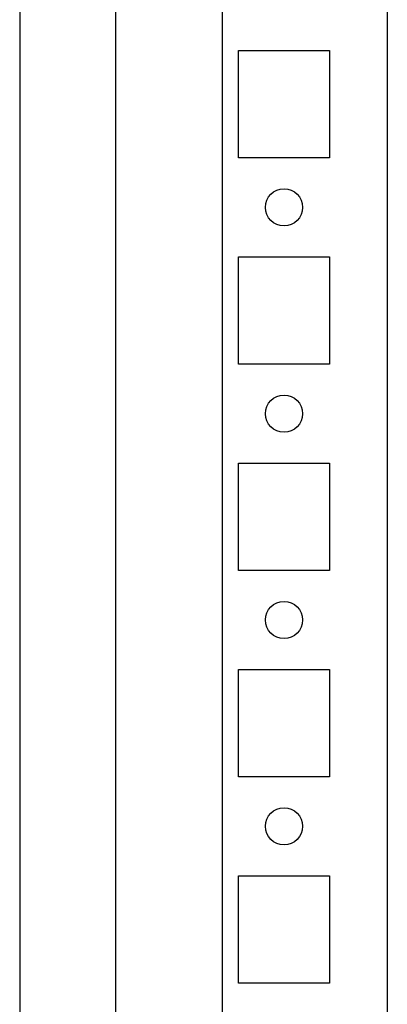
# Model space of a CAD drawing. Header units: inches. Extents: x 481 to 6166, y 980 to 4930.
# Tile 87 of 99: x 5322 to 5366, y 2990 to 3110. Entities that reach past the tile are written whole.
import ezdxf

# ---------------------------------------------------------------- set-up
doc = ezdxf.new("R2010")
doc.units = ezdxf.units.IN
doc.header["$MEASUREMENT"] = 0

# ---------------------------------------------------------------- blocks, each defined once
blk = doc.blocks.new('ENCL_SIDE')
for p, q in [((-279.55, 2091.25), (-279.55, 133.25)), ((-267.91, 168.75), (-267.91, 2058.75)), ((-235.05, 2058.75), (-235.05, 168.75)), ((-255.05, 1989.25), (-255.05, 1208.25)), ((-253.05, 1604.75), (-253.05, 1617.75)), ((-253.05, 1617.75), (-242.05, 1617.75)), ((-242.05, 1617.75), (-242.05, 1604.75)), ((-235.05, 1617.75), (-235.05, 1604.75)), ((-242.05, 1604.75), (-253.05, 1604.75)), ((-235.05, 1601), (-235.05, 1596.5)), ((-253.05, 1579.75), (-253.05, 1592.75)), ((-253.05, 1592.75), (-242.05, 1592.75)), ((-242.05, 1592.75), (-242.05, 1579.75)), ((-235.05, 1592.75), (-235.05, 1579.75)), ((-242.05, 1579.75), (-253.05, 1579.75)), ((-235.05, 1576), (-235.05, 1571.5)), ((-253.05, 1554.75), (-253.05, 1567.75)), ((-253.05, 1567.75), (-242.05, 1567.75)), ((-242.05, 1567.75), (-242.05, 1554.75)), ((-235.05, 1567.75), (-235.05, 1554.75)), ((-242.05, 1554.75), (-253.05, 1554.75)), ((-235.05, 1551), (-235.05, 1546.5)), ((-253.05, 1529.75), (-253.05, 1542.75)), ((-253.05, 1542.75), (-242.05, 1542.75)), ((-242.05, 1542.75), (-242.05, 1529.75)), ((-235.05, 1542.75), (-235.05, 1529.75)), ((-242.05, 1529.75), (-253.05, 1529.75)), ((-235.05, 1526), (-235.05, 1521.5)), ((-253.05, 1504.75), (-253.05, 1517.75)), ((-253.05, 1517.75), (-242.05, 1517.75)), ((-242.05, 1517.75), (-242.05, 1504.75)), ((-235.05, 1517.75), (-235.05, 1504.75)), ((-242.05, 1504.75), (-253.05, 1504.75))]:
    blk.add_line(p, q)
for centre in [(-247.55, 1598.75), (-247.55, 1573.75), (-247.55, 1548.75), (-247.55, 1523.75)]:
    blk.add_circle(centre, 2.25)

msp = doc.modelspace()

# ---------------------------------------------------------------- block references
msp.add_blockref('ENCL_SIDE', (5601.457, 1488.22))

doc.saveas('drawing.dxf')
